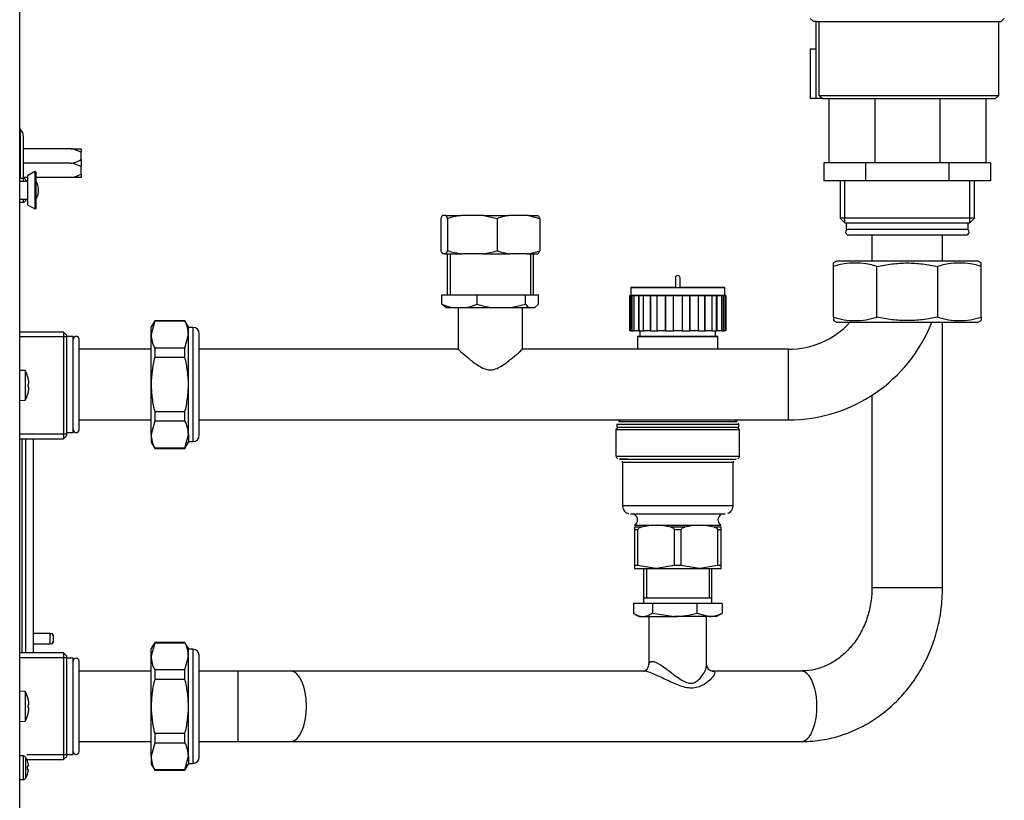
# Model space of a CAD drawing. Header units: millimetres. Extents: x 490 to 1310, y 147 to 543.
# Tile 5 of 30: x 668 to 730, y 196 to 245. Entities that reach past the tile are written whole.
import ezdxf

# ---------------------------------------------------------------- set-up
doc = ezdxf.new("R2010")
doc.units = ezdxf.units.MM
doc.layers.add('FactualArea', color=7, linetype='Continuous')

msp = doc.modelspace()

# ---------------------------------------------------------------- linework, layer by layer
at = {"layer": 'FactualArea', "color": 7, "linetype": 'Continuous'}
for p, q in [((668.117, 151.1), (668.117, 317.479)), ((717.407, 245), (717.607, 244.8)), ((729.307, 244.8), (729.507, 245)), ((717.757, 244.8), (717.607, 244.8)), ((717.757, 244.844), (717.757, 240)), ((717.803, 244.8), (717.757, 244.844)), ((717.803, 244.8), (729.307, 244.8)), ((717.958, 240.2), (717.958, 244.8)), ((729.157, 240.2), (729.157, 244.8)), ((717.407, 243.091), (717.407, 240)), ((717.757, 243.091), (717.407, 243.091)), ((717.958, 240.2), (729.157, 240.2)), ((718.166, 240), (717.958, 240.2)), ((728.957, 240), (729.157, 240.2)), ((717.757, 240), (717.407, 240)), ((718.166, 240), (717.757, 240)), ((718.166, 240), (728.957, 240)), ((718.557, 240), (718.557, 236)), ((721.428, 240), (721.428, 236)), ((725.487, 240), (725.487, 236)), ((728.357, 240), (728.357, 236)), ((668.152, 238.109), (668.117, 238.144)), ((668.152, 238.109), (668.152, 235.03)), ((668.357, 235.027), (668.357, 237.614)), ((671.304, 236.88), (668.357, 236.88)), ((671.304, 236.88), (671.477, 236.88)), ((671.477, 236.88), (671.477, 236.853)), ((671.477, 236.88), (671.957, 236.88)), ((671.957, 236.663), (671.477, 236.853)), ((671.957, 236.88), (671.957, 236.663)), ((671.957, 236.197), (671.957, 236.663)), ((671.304, 235.98), (668.357, 235.98)), ((671.477, 235.953), (671.304, 235.98)), ((671.477, 236.007), (671.477, 235.953)), ((671.957, 235.763), (671.477, 235.953)), ((671.957, 236.197), (671.957, 235.763)), ((671.957, 235.297), (671.957, 235.763)), ((718.557, 236), (718.261, 236)), ((718.261, 236), (718.261, 234.88)), ((721.428, 236), (718.557, 236)), ((720.859, 236), (720.629, 236)), ((721.028, 236), (720.859, 236)), ((720.859, 236), (720.859, 234.88)), ((725.487, 236), (721.428, 236)), ((728.357, 236), (725.487, 236)), ((726.055, 236), (725.887, 236)), ((726.285, 236), (726.055, 236)), ((726.055, 236), (726.055, 234.88)), ((728.653, 236), (728.357, 236)), ((728.653, 236), (728.653, 234.88)), ((669.057, 235.455), (668.597, 235.19)), ((668.597, 235.19), (668.597, 233.39)), ((669.057, 235.455), (669.057, 233.124)), ((669.117, 235.42), (669.117, 233.159)), ((671.957, 235.297), (671.957, 235.08)), ((668.326, 235.03), (668.117, 235.03)), ((668.597, 234.84), (668.117, 234.84)), ((668.326, 235.03), (668.326, 234.84)), ((668.597, 235.08), (668.357, 235.08)), ((668.497, 234.84), (668.497, 234.934)), ((671.304, 235.08), (669.117, 235.08)), ((671.304, 235.08), (671.477, 235.107)), ((671.477, 235.08), (671.304, 235.08)), ((671.477, 235.107), (671.477, 235.08)), ((671.957, 235.08), (671.477, 235.08)), ((720.859, 234.88), (718.261, 234.88)), ((719.266, 234.88), (719.266, 232.56)), ((719.562, 232.264), (719.562, 234.88)), ((726.055, 234.88), (720.859, 234.88)), ((728.653, 234.88), (726.055, 234.88)), ((727.352, 232.264), (727.352, 234.88)), ((727.648, 232.56), (727.648, 234.88)), ((668.117, 233.74), (668.597, 233.74)), ((668.117, 233.55), (668.326, 233.55)), ((668.326, 233.74), (668.326, 233.55)), ((668.497, 233.646), (668.497, 233.74)), ((668.597, 233.39), (669.057, 233.124)), ((694.682, 232.72), (694.481, 232.72)), ((694.682, 232.72), (695.627, 232.72)), ((697.062, 232.72), (695.627, 232.72)), ((697.062, 232.72), (698.604, 232.72)), ((697.062, 232.72), (697.891, 232.52)), ((699.837, 232.72), (698.604, 232.72)), ((699.837, 232.72), (700.433, 232.72)), ((699.837, 232.72), (700.55, 232.52)), ((694.365, 232.52), (694.365, 230.52)), ((694.799, 232.52), (694.799, 230.52)), ((697.891, 232.52), (697.891, 230.52)), ((700.55, 232.52), (700.55, 230.52)), ((727.648, 232.56), (719.266, 232.56)), ((719.266, 232.56), (719.566, 232.26)), ((719.566, 232.26), (727.348, 232.26)), ((719.657, 232.26), (719.657, 231.86)), ((727.257, 231.86), (727.257, 232.26)), ((727.348, 232.26), (727.648, 232.56)), ((719.657, 231.86), (727.257, 231.86)), ((727.127, 231.5), (719.787, 231.5)), ((721.257, 231.5), (721.257, 229.86)), ((725.657, 229.86), (725.657, 231.5)), ((694.67, 230.32), (694.493, 230.32)), ((694.67, 230.32), (695.713, 230.32)), ((694.767, 230.32), (694.767, 227.78)), ((694.947, 230.32), (694.947, 227.78)), ((696.976, 230.32), (695.713, 230.32)), ((696.976, 230.32), (698.677, 230.32)), ((699.763, 230.32), (698.677, 230.32)), ((699.763, 230.32), (700.421, 230.32)), ((699.967, 230.32), (699.967, 227.78)), ((700.147, 227.78), (700.147, 230.32)), ((719.037, 229.86), (718.857, 229.756)), ((718.857, 229.537), (718.857, 229.756)), ((727.877, 229.86), (719.037, 229.86)), ((728.057, 229.756), (727.877, 229.86)), ((728.057, 229.537), (728.057, 229.756)), ((718.857, 226.382), (718.857, 229.537)), ((721.552, 226.382), (721.552, 229.537)), ((725.363, 226.382), (725.363, 229.537)), ((728.057, 226.382), (728.057, 229.537)), ((708.996, 228.817), (708.996, 228.22)), ((709.296, 228.22), (709.296, 228.817)), ((694.443, 227.78), (696.639, 227.78)), ((694.443, 227.18), (694.443, 227.78)), ((696.639, 227.78), (699.653, 227.78)), ((696.639, 227.18), (696.639, 227.78)), ((699.653, 227.78), (700.472, 227.78)), ((699.653, 227.18), (699.653, 227.78)), ((700.472, 227.18), (700.472, 227.78)), ((706.216, 228.22), (706.216, 227.72)), ((708.993, 228.22), (708.246, 228.22)), ((708.246, 228.22), (708.246, 228.22)), ((708.996, 228.22), (709.296, 228.22)), ((710.046, 228.22), (709.299, 228.22)), ((710.046, 228.22), (710.046, 228.22)), ((712.076, 227.72), (712.076, 228.22)), ((694.688, 226.98), (694.443, 227.18)), ((698.75, 226.98), (699.653, 227.18)), ((700.226, 226.98), (700.472, 227.18)), ((706.252, 227.72), (706.157, 227.72)), ((706.157, 227.72), (706.216, 227.72)), ((706.157, 227.72), (706.157, 225.52)), ((706.206, 227.72), (706.157, 227.72)), ((706.157, 225.52), (706.157, 227.72)), ((706.157, 227.72), (706.206, 227.72)), ((706.206, 227.72), (706.206, 227.72)), ((706.252, 227.72), (706.252, 225.52)), ((706.298, 227.72), (706.252, 227.72)), ((706.298, 225.52), (706.298, 227.72)), ((706.469, 227.72), (706.298, 227.72)), ((706.696, 227.72), (706.423, 227.72)), ((706.423, 225.52), (706.423, 227.72)), ((706.423, 227.72), (706.469, 227.72)), ((706.696, 227.72), (706.696, 225.52)), ((706.733, 227.72), (706.696, 227.72)), ((706.733, 225.52), (706.733, 227.72)), ((707.055, 227.72), (706.733, 227.72)), ((707.435, 227.72), (707.017, 227.72)), ((707.017, 225.52), (707.017, 227.72)), ((707.017, 227.72), (707.055, 227.72)), ((707.435, 227.72), (707.435, 225.52)), ((707.46, 227.72), (707.435, 227.72)), ((707.46, 225.52), (707.46, 227.72)), ((707.893, 227.72), (707.46, 227.72)), ((708.381, 227.72), (707.868, 227.72)), ((707.868, 225.52), (707.868, 227.72)), ((707.868, 227.72), (707.893, 227.72)), ((708.381, 227.72), (708.381, 225.52)), ((708.39, 227.72), (708.381, 227.72)), ((708.39, 225.52), (708.39, 227.72)), ((708.882, 227.72), (708.39, 227.72)), ((709.419, 227.72), (708.873, 227.72)), ((708.873, 225.52), (708.873, 227.72)), ((708.873, 227.72), (708.882, 227.72)), ((709.411, 227.72), (709.419, 227.72)), ((709.903, 227.72), (709.411, 227.72)), ((709.419, 227.72), (709.419, 225.52)), ((709.903, 225.52), (709.903, 227.72)), ((709.912, 227.72), (709.903, 227.72)), ((710.425, 227.72), (709.912, 227.72)), ((709.912, 225.52), (709.912, 227.72)), ((710.4, 227.72), (710.425, 227.72)), ((710.833, 227.72), (710.4, 227.72)), ((710.425, 227.72), (710.425, 225.52)), ((710.833, 225.52), (710.833, 227.72)), ((710.858, 227.72), (710.833, 227.72)), ((711.276, 227.72), (710.858, 227.72)), ((710.858, 225.52), (710.858, 227.72)), ((711.238, 227.72), (711.276, 227.72)), ((711.559, 227.72), (711.238, 227.72)), ((711.276, 227.72), (711.276, 225.52)), ((711.559, 225.52), (711.559, 227.72)), ((711.597, 227.72), (711.559, 227.72)), ((711.87, 227.72), (711.597, 227.72)), ((711.597, 225.52), (711.597, 227.72)), ((711.824, 227.72), (711.87, 227.72)), ((711.995, 227.72), (711.824, 227.72)), ((711.87, 227.72), (711.87, 225.52)), ((711.995, 225.52), (711.995, 227.72)), ((712.041, 227.72), (711.995, 227.72)), ((712.136, 227.72), (712.041, 227.72)), ((712.041, 225.52), (712.041, 227.72)), ((712.076, 227.72), (712.136, 227.72)), ((712.086, 227.72), (712.136, 227.72)), ((712.136, 227.72), (712.086, 227.72)), ((712.086, 227.72), (712.086, 227.72)), ((712.136, 227.72), (712.136, 225.52)), ((712.136, 225.52), (712.136, 227.72)), ((694.686, 226.98), (695.101, 226.98)), ((695.101, 226.98), (695.981, 226.98)), ((695.457, 226.98), (695.457, 224.38)), ((695.981, 226.98), (697.542, 226.98)), ((697.542, 226.98), (698.75, 226.98)), ((698.75, 226.98), (699.899, 226.98)), ((699.457, 224.366), (699.457, 226.98)), ((699.899, 226.98), (700.226, 226.98)), ((676.537, 226.16), (676.317, 225.78)), ((676.537, 226.146), (676.317, 225.297)), ((676.537, 226.146), (676.537, 226.16)), ((678.418, 226.16), (676.537, 226.16)), ((676.537, 226.146), (678.418, 226.146)), ((678.418, 226.146), (678.418, 226.16)), ((678.637, 225.78), (678.418, 226.16)), ((718.857, 226.382), (718.857, 226.164)), ((718.857, 226.164), (719.037, 226.06)), ((719.037, 226.06), (727.877, 226.06)), ((725.657, 209.52), (725.657, 226.06)), ((727.877, 226.06), (728.057, 226.164)), ((728.057, 226.382), (728.057, 226.164)), ((670.857, 225.445), (668.117, 225.445)), ((670.857, 225.445), (670.857, 218.795)), ((671.057, 225.245), (670.857, 225.445)), ((676.317, 225.297), (676.317, 225.78)), ((678.637, 225.297), (678.637, 225.78)), ((678.917, 225.74), (678.637, 225.74)), ((678.917, 225.74), (678.917, 218.62)), ((679.317, 219.02), (679.317, 225.34)), ((706.252, 225.52), (706.157, 225.52)), ((706.157, 225.52), (706.157, 225.52)), ((706.252, 225.52), (706.298, 225.52)), ((706.298, 225.52), (706.423, 225.52)), ((706.696, 225.52), (706.423, 225.52)), ((706.696, 225.52), (706.733, 225.52)), ((706.733, 225.52), (707.055, 225.52)), ((706.786, 225.52), (706.786, 225.18)), ((707.435, 225.52), (707.017, 225.52)), ((707.435, 225.52), (707.46, 225.52)), ((707.46, 225.52), (707.893, 225.52)), ((708.381, 225.52), (707.868, 225.52)), ((708.381, 225.52), (708.39, 225.52)), ((708.39, 225.52), (708.882, 225.52)), ((709.419, 225.52), (708.873, 225.52)), ((709.411, 225.52), (709.903, 225.52)), ((709.903, 225.52), (709.912, 225.52)), ((710.425, 225.52), (709.912, 225.52)), ((710.425, 225.52), (710.833, 225.52)), ((710.833, 225.52), (710.858, 225.52)), ((711.276, 225.52), (710.858, 225.52)), ((711.276, 225.52), (711.559, 225.52)), ((711.506, 225.18), (711.506, 225.52)), ((711.559, 225.52), (711.597, 225.52)), ((711.87, 225.52), (711.597, 225.52)), ((711.87, 225.52), (711.995, 225.52)), ((711.995, 225.52), (712.041, 225.52)), ((712.136, 225.52), (712.041, 225.52)), ((712.136, 225.52), (712.136, 225.52)), ((671.057, 225.149), (668.117, 225.149)), ((671.057, 218.995), (671.057, 225.245)), ((671.457, 225.18), (671.057, 225.18)), ((671.457, 219.18), (671.457, 225.18)), ((671.817, 219.36), (671.817, 225)), ((676.317, 222.18), (676.317, 225.297)), ((678.418, 224.449), (678.637, 225.297)), ((678.637, 222.18), (678.637, 225.297)), ((706.646, 225.18), (706.646, 224.38)), ((711.646, 224.38), (711.646, 225.18)), ((676.317, 224.38), (671.817, 224.38)), ((678.418, 224.449), (676.537, 224.449)), ((676.537, 224.449), (676.537, 223.877)), ((678.418, 223.877), (678.418, 224.449)), ((695.457, 224.38), (679.317, 224.38)), ((716.057, 224.38), (699.442, 224.38)), ((716.057, 219.98), (716.057, 224.38)), ((676.537, 223.877), (678.418, 223.877)), ((668.457, 223.044), (668.117, 223.061)), ((668.457, 223.044), (668.457, 221.196)), ((668.644, 222.587), (668.646, 222.589)), ((668.685, 222.22), (668.685, 222.386)), ((668.685, 222.22), (668.644, 222.22)), ((668.685, 222.02), (668.644, 222.02)), ((668.644, 221.652), (668.646, 221.651)), ((668.685, 221.853), (668.685, 222.02)), ((676.317, 219.062), (676.317, 222.18)), ((678.637, 219.062), (678.637, 222.18)), ((668.117, 221.178), (668.457, 221.196)), ((721.257, 221.51), (721.257, 209.52)), ((678.418, 220.483), (676.537, 220.483)), ((676.537, 220.483), (676.537, 219.911)), ((678.418, 219.911), (678.418, 220.483)), ((671.817, 219.98), (676.317, 219.98)), ((676.537, 219.911), (676.317, 219.062)), ((676.537, 219.911), (678.418, 219.911)), ((679.317, 219.98), (716.057, 219.98)), ((705.624, 219.98), (705.446, 219.877)), ((712.846, 219.877), (712.669, 219.98)), ((671.057, 219.18), (671.457, 219.18)), ((705.436, 219.52), (705.296, 219.38)), ((705.296, 219.38), (705.296, 217.72)), ((705.346, 219.704), (705.346, 219.52)), ((705.349, 219.721), (705.35, 219.704)), ((712.997, 219.38), (712.856, 219.52)), ((712.946, 219.52), (712.946, 219.704)), ((712.997, 217.72), (712.997, 219.38)), ((671.057, 219.091), (668.117, 219.091)), ((668.117, 218.795), (670.857, 218.795)), ((668.257, 218.795), (668.257, 205.445)), ((668.507, 205.445), (668.507, 218.795)), ((668.957, 218.795), (668.957, 205.445)), ((670.857, 218.795), (671.057, 218.995)), ((676.317, 219.062), (676.317, 218.58)), ((676.317, 218.58), (676.537, 218.2)), ((678.418, 218.213), (678.637, 219.062)), ((678.418, 218.2), (678.637, 218.58)), ((678.637, 219.062), (678.637, 218.58)), ((678.637, 218.62), (678.917, 218.62)), ((676.537, 218.213), (676.537, 218.2)), ((678.418, 218.213), (676.537, 218.213)), ((676.537, 218.2), (678.418, 218.2)), ((678.418, 218.213), (678.418, 218.2)), ((705.696, 217.32), (705.696, 214.62)), ((712.596, 214.62), (712.596, 217.32)), ((706.456, 213.41), (706.446, 213.404)), ((706.88, 213.289), (706.446, 213.289)), ((706.446, 213.289), (706.446, 213.116)), ((706.664, 213.116), (706.446, 213.116)), ((706.446, 213.116), (706.446, 210.893)), ((706.664, 210.893), (706.664, 213.116)), ((709.58, 213.289), (708.713, 213.289)), ((709.364, 213.116), (708.929, 213.116)), ((708.929, 213.116), (708.929, 210.893)), ((709.364, 210.893), (709.364, 213.116)), ((711.846, 213.289), (711.413, 213.289)), ((711.846, 213.116), (711.629, 213.116)), ((711.629, 213.116), (711.629, 210.893)), ((711.846, 213.404), (711.837, 213.41)), ((711.846, 213.116), (711.846, 213.289)), ((711.846, 210.893), (711.846, 213.116)), ((706.664, 210.893), (706.446, 210.893)), ((706.446, 210.893), (706.446, 210.72)), ((706.446, 210.72), (706.446, 210.72)), ((707.775, 210.72), (706.664, 210.893)), ((707.016, 210.72), (707.016, 208.52)), ((707.196, 210.72), (707.196, 208.88)), ((707.775, 210.72), (707.818, 210.72)), ((708.929, 210.893), (707.818, 210.72)), ((709.364, 210.893), (708.929, 210.893)), ((710.475, 210.72), (709.364, 210.893)), ((710.475, 210.72), (710.518, 210.72)), ((711.629, 210.893), (710.518, 210.72)), ((711.096, 210.72), (711.096, 208.88)), ((711.276, 208.52), (711.276, 210.72)), ((711.846, 210.893), (711.629, 210.893)), ((711.846, 210.72), (711.846, 210.893)), ((711.846, 210.72), (711.846, 210.72)), ((711.846, 210.72), (711.846, 210.72)), ((721.257, 209.52), (725.657, 209.52)), ((707.016, 208.88), (711.276, 208.88)), ((707.572, 208.52), (706.384, 208.52)), ((706.384, 208.52), (706.384, 207.934)), ((710.334, 208.52), (707.572, 208.52)), ((707.572, 208.52), (707.572, 207.934)), ((711.909, 208.52), (710.334, 208.52)), ((710.334, 208.52), (710.334, 207.934)), ((711.909, 208.52), (711.909, 207.934)), ((706.49, 207.868), (706.746, 207.72)), ((706.746, 207.72), (706.978, 207.72)), ((706.978, 207.72), (708.953, 207.72)), ((707.346, 207.72), (707.346, 204.699)), ((707.572, 207.934), (708.953, 207.72)), ((711.121, 207.72), (708.953, 207.72)), ((710.334, 207.934), (711.121, 207.72)), ((710.946, 204.693), (710.946, 207.72)), ((711.546, 207.72), (711.121, 207.72)), ((711.546, 207.72), (711.803, 207.868)), ((669.997, 206.66), (668.957, 206.66)), ((669.997, 206.66), (669.997, 206.02)), ((670.194, 206.584), (670.194, 206.095)), ((668.957, 206.02), (669.997, 206.02)), ((676.537, 206.1), (676.317, 205.72)), ((676.537, 206.086), (676.317, 205.237)), ((676.317, 205.237), (676.317, 205.72)), ((676.537, 206.086), (676.537, 206.1)), ((678.418, 206.1), (676.537, 206.1)), ((676.537, 206.086), (678.418, 206.086)), ((678.418, 206.086), (678.418, 206.1)), ((678.637, 205.72), (678.418, 206.1)), ((678.637, 205.237), (678.637, 205.72)), ((678.917, 205.68), (678.637, 205.68)), ((678.917, 205.68), (678.917, 198.56)), ((670.857, 205.445), (668.117, 205.445)), ((671.057, 205.149), (668.117, 205.149)), ((670.857, 205.445), (670.857, 198.795)), ((671.057, 205.245), (670.857, 205.445)), ((671.057, 198.995), (671.057, 205.245)), ((671.457, 205.12), (671.057, 205.12)), ((671.457, 199.12), (671.457, 205.12)), ((676.317, 202.12), (676.317, 205.237)), ((678.418, 204.389), (678.637, 205.237)), ((678.637, 202.12), (678.637, 205.237)), ((679.317, 198.96), (679.317, 205.28)), ((671.817, 199.3), (671.817, 204.94)), ((676.317, 204.32), (671.817, 204.32)), ((678.418, 204.389), (676.537, 204.389)), ((676.537, 204.389), (676.537, 203.817)), ((676.537, 203.817), (678.418, 203.817)), ((678.418, 203.817), (678.418, 204.389)), ((681.71, 204.32), (679.317, 204.32)), ((681.71, 204.32), (681.71, 199.92)), ((685.02, 204.32), (681.71, 204.32)), ((707.013, 204.32), (685.02, 204.32)), ((716.838, 204.32), (711.281, 204.32)), ((668.457, 203.044), (668.117, 203.061)), ((668.457, 203.044), (668.457, 201.196)), ((668.644, 202.587), (668.646, 202.589)), ((668.685, 202.22), (668.644, 202.22)), ((668.685, 202.02), (668.644, 202.02)), ((668.685, 202.22), (668.685, 202.386)), ((668.685, 201.853), (668.685, 202.02)), ((676.317, 199.002), (676.317, 202.12)), ((678.637, 199.002), (678.637, 202.12)), ((668.644, 201.652), (668.646, 201.651)), ((668.117, 201.178), (668.457, 201.196)), ((678.418, 200.423), (676.537, 200.423)), ((676.537, 200.423), (676.537, 199.851)), ((678.418, 199.851), (678.418, 200.423)), ((671.817, 199.92), (676.317, 199.92)), ((676.537, 199.851), (676.317, 199.002)), ((676.537, 199.851), (678.418, 199.851)), ((679.317, 199.92), (681.71, 199.92)), ((681.71, 199.92), (685.02, 199.92)), ((685.02, 199.92), (716.838, 199.92)), ((668.326, 199.03), (668.117, 199.03)), ((668.326, 199.03), (668.326, 197.55)), ((668.497, 197.646), (668.497, 198.934)), ((671.057, 199.091), (668.57, 199.091)), ((670.857, 198.795), (671.057, 198.995)), ((671.057, 199.12), (671.457, 199.12)), ((676.317, 199.002), (676.317, 198.52)), ((678.418, 198.153), (678.637, 199.002)), ((678.637, 199.002), (678.637, 198.52)), ((668.57, 198.795), (670.857, 198.795)), ((668.604, 198.698), (668.607, 198.7)), ((668.65, 198.39), (668.61, 198.39)), ((668.65, 198.53), (668.65, 198.39)), ((676.317, 198.52), (676.537, 198.14)), ((678.418, 198.14), (678.637, 198.52)), ((678.637, 198.56), (678.917, 198.56)), ((668.65, 198.19), (668.61, 198.19)), ((668.61, 197.899), (668.613, 197.897)), ((668.65, 198.19), (668.65, 198.05)), ((678.418, 198.153), (676.537, 198.153)), ((676.537, 198.153), (676.537, 198.14)), ((676.537, 198.14), (678.418, 198.14)), ((678.418, 198.153), (678.418, 198.14)), ((668.117, 197.55), (668.326, 197.55))]:
    msp.add_line(p, q, dxfattribs=at)
for centre, radius, start, end in [((667.657, 237.614), 0.7, 0, 45), ((671.304, 236.309), 0.57, 72.32562, 90.04546), ((671.304, 236.55), 0.57, 269.95434, 287.67458), ((670.579, 238.978), 3.104, 286.81885, 296.35713), ((669.077, 235.42), 0.04, 0, 120), ((670.579, 238.078), 3.104, 286.81896, 296.35702), ((668.326, 234.83), 0.2, 31.28067, 90), ((667.437, 234.29), 1.24, 26.3305, 31.28067), ((668.195, 234.29), 1.1, 326.95227, 33.04773), ((668.326, 233.75), 0.2, 270, 328.71933), ((667.437, 234.29), 1.24, 328.71933, 333.6695), ((669.077, 233.159), 0.04, 240, 0), ((695.147, 232.199), 0.845, 141.9577, 157.69292), ((694.016, 232.199), 0.846, 22.31188, 38.0375), ((696.613, 226.818), 5.984, 99.47909, 107.6511), ((699.474, 228.25), 4.554, 101.01514, 110.33866), ((699.768, 232.199), 0.845, 22.30708, 38.0423), ((719.787, 231.68), 0.18, 90, 270), ((727.127, 231.68), 0.18, 270, 90), ((695.021, 230.8), 0.713, 203.09898, 222.27651), ((694.142, 230.8), 0.714, 317.73195, 336.89255), ((696.573, 236.443), 6.183, 253.32524, 262.01071), ((696.117, 236.441), 6.181, 277.98769, 286.67636), ((699.434, 234.941), 4.683, 250.76181, 260.70296), ((699.007, 234.939), 4.681, 279.29507, 289.24015), ((699.894, 230.8), 0.713, 317.72349, 336.90102), ((720.204, 225.475), 4.279, 71.64905, 108.35095), ((726.71, 225.475), 4.279, 71.64905, 108.35095), ((709.146, 228.82), 0.15, 359.80389, 180.19611), ((695.738, 230.26), 3.342, 247.19017, 259.0047), ((695.343, 230.261), 3.343, 280.99684, 292.80828), ((698.366, 232.84), 5.917, 253.033, 262.00126), ((700.319, 227.746), 0.874, 220.36983, 241.23558), ((676.759, 225.265), 1.878, 1.00109, 27.9905), ((716.057, 229.58), 5.2, 270, 317.39633), ((716.057, 229.58), 9.6, 270, 338.48981), ((720.204, 230.444), 4.279, 251.64905, 288.35095), ((726.71, 230.444), 4.279, 251.64905, 288.35095), ((678.917, 225.34), 0.4, 0, 90), ((671.637, 225), 0.18, 0, 180), ((678.195, 225.33), 1.878, 181.00109, 207.9905), ((666.875, 222.12), 1.832, 14.82977, 30.28562), ((666.875, 222.12), 1.829, 8.37532, 14.8121), ((666.875, 222.12), 1.832, 329.71438, 345.17023), ((666.642, 222.12), 2.004, 357.13963, 2.86037), ((666.875, 222.12), 1.829, 345.1879, 351.62468), ((676.759, 219.029), 1.878, 1.00109, 27.9905), ((671.637, 219.36), 0.18, 180, 0), ((712.828, 219.72), 0.117, 350.49999, 28.67882), ((678.195, 219.095), 1.878, 181.00109, 207.9905), ((678.917, 219.02), 0.4, 270, 0), ((705.479, 217.708), 0.18, 177.3486, 238.1712), ((705.579, 217.339), 0.117, 353.95491, 35.73894), ((712.709, 217.338), 0.11, 149.88876, 188.33338), ((712.802, 217.718), 0.195, 298.5444, 1.53122), ((706.272, 213.738), 0.375, 299.63039, 61.06661), ((712.022, 213.74), 0.375, 119.38221, 236.51682), ((707.796, 209.695), 3.709, 75.69201, 104.30699), ((710.496, 209.695), 3.709, 75.69301, 104.30799), ((707.019, 208.762), 1.043, 232.54232, 267.75766), ((706.928, 208.788), 1.069, 272.67541, 307.0246), ((708.908, 212.565), 4.846, 270.5307, 287.11383), ((711.082, 209.416), 1.697, 271.31512, 299.14476), ((711.265, 208.788), 1.069, 299.61769, 307.0246), ((670.097, 206.56), 0.1, 14.149, 180), ((669.224, 206.34), 1, 345.851, 14.149), ((670.097, 206.12), 0.1, 180, 345.851), ((676.759, 205.205), 1.878, 1.00109, 27.9905), ((678.917, 205.28), 0.4, 0, 90), ((671.637, 204.94), 0.18, 0, 180), ((678.195, 205.27), 1.878, 181.00109, 207.9905), ((706.943, 204.715), 0.4, 278.60243, 356.67009), ((711.351, 204.72), 0.405, 182.94794, 260.55125), ((666.875, 202.12), 1.832, 14.82977, 30.28562), ((666.875, 202.12), 1.829, 8.37532, 14.8121), ((666.642, 202.12), 2.004, 357.13963, 2.86037), ((666.875, 202.12), 1.832, 329.71438, 345.17023), ((666.875, 202.12), 1.829, 345.1879, 351.62468), ((676.759, 198.969), 1.878, 1.00109, 27.9905), ((668.326, 198.83), 0.2, 31.28067, 90), ((667.437, 198.29), 1.24, 19.30794, 31.28067), ((671.637, 199.3), 0.18, 180, 0), ((678.195, 199.035), 1.878, 181.00109, 207.9905), ((678.917, 198.96), 0.4, 270, 0), ((667.437, 198.29), 1.236, 11.19688, 19.28592), ((667.265, 198.29), 1.349, 355.7483, 4.2517), ((667.437, 198.29), 1.24, 328.71933, 341.54171), ((667.437, 198.29), 1.236, 341.55929, 348.80312), ((668.326, 197.75), 0.2, 270, 328.71933)]:
    msp.add_arc(centre, radius, start, end, dxfattribs=at)
for centre, major_axis, ratio, start_param, end_param in [((709.146, 228.22), (-2.93, 0), 0.000015, -1.258581, 4.400174), ((709.146, 227.72), (2.93, 0), 0.000015, 3.141593, 6.283185), ((709.146, 225.18), (2.36, 0), 0.000015, 3.141593, 6.283185), ((709.146, 219.877), (3.7, 0), 0.000015, 3.145092, 6.280286), ((709.146, 219.38), (3.851, 0), 0.000015, 3.141578, 6.283185), ((709.146, 219.704), (3.8, 0), 0.000015, 3.141501, 6.283185), ((709.146, 219.52), (3.8, 0), 0.000015, 3.141593, 6.283185), ((709.146, 217.52), (-3.65, 0), 0.000015, -0.556949, 3.268153), ((709.146, 217.72), (-3.851, 0), 0.000015, 0, 3.141593), ((709.146, 214.12), (-2.95, 0), 0.000015, -0.004573, 3.139935), ((709.146, 214.12), (-2.88, 0), 0.000015, 0.000332, 3.1478), ((709.146, 213.41), (-2.69, 0), 0.000015, -0.000026, 3.141619), ((709.146, 210.72), (2.7, 0), 0.000015, 3.141619, 6.283159), ((685.02, 202.12), (0, 2.2), 0.447214, 3.141593, 6.283185), ((716.838, 202.12), (0, -2.2), 0.447214, 0, 3.141593)]:
    msp.add_ellipse(centre, major_axis=major_axis, ratio=ratio, start_param=start_param, end_param=end_param, dxfattribs=at)
msp.add_ellipse((709.146, 225.18), major_axis=(-2.5, 0), ratio=0.000015, dxfattribs=at)
for points, knots in [([(721.552, 229.537), (721.865, 229.606), (722.184, 229.662), (722.82, 229.737), (723.138, 229.756), (723.776, 229.756), (724.095, 229.737), (724.573, 229.68), (724.733, 229.657), (725.05, 229.602), (725.207, 229.571), (725.363, 229.537)], [0, 0, 0, 0, 0.25, 0.25, 0.5, 0.5, 0.75, 0.75, 0.875, 0.875, 1, 1, 1, 1]), ([(725.363, 226.382), (725.207, 226.348), (725.05, 226.317), (724.733, 226.263), (724.573, 226.239), (724.095, 226.183), (723.776, 226.164), (723.138, 226.164), (722.82, 226.183), (722.184, 226.258), (721.865, 226.313), (721.552, 226.382)], [0, 0, 0, 0, 0.125, 0.125, 0.25, 0.25, 0.5, 0.5, 0.75, 0.75, 1, 1, 1, 1]), ([(695.457, 224.38), (695.457, 224.38), (695.522, 224.32), (695.742, 224.124), (695.895, 223.988), (696.25, 223.692), (696.451, 223.53), (696.793, 223.309), (696.913, 223.239), (697.176, 223.131), (697.318, 223.096), (697.606, 223.097), (697.748, 223.134), (698.007, 223.242), (698.128, 223.312), (698.467, 223.533), (698.667, 223.695), (699.02, 223.989), (699.171, 224.123), (699.392, 224.32), (699.457, 224.379), (699.457, 224.38), (699.457, 224.38), (699.457, 224.38)], [0, 0, 0, 0, 0.0625, 0.0625, 0.125, 0.125, 0.1875, 0.1875, 0.21875, 0.21875, 0.25, 0.25, 0.28125, 0.28125, 0.3125, 0.3125, 0.375, 0.375, 0.4375, 0.4375, 0.5, 0.5, 0.5003149, 0.5003149, 0.5003149, 0.5003149]), ([(676.537, 223.877), (676.502, 223.737), (676.471, 223.597), (676.417, 223.315), (676.394, 223.174), (676.337, 222.75), (676.317, 222.465), (676.317, 222.18)], [0, 0, 0, 0, 0.25, 0.25, 0.5, 0.5, 1, 1, 1, 1]), ([(678.637, 222.18), (678.637, 222.465), (678.617, 222.75), (678.561, 223.174), (678.538, 223.315), (678.483, 223.597), (678.452, 223.737), (678.418, 223.877)], [0, 0, 0, 0, 0.5, 0.5, 0.75, 0.75, 1, 1, 1, 1]), ([(676.317, 222.18), (676.317, 222.037), (676.322, 221.894), (676.342, 221.607), (676.356, 221.463), (676.413, 221.038), (676.469, 220.758), (676.537, 220.483)], [0, 0, 0, 0, 0.25, 0.25, 0.5, 0.5, 1, 1, 1, 1]), ([(678.418, 220.483), (678.486, 220.758), (678.541, 221.038), (678.598, 221.463), (678.613, 221.607), (678.632, 221.894), (678.637, 222.037), (678.637, 222.18)], [0, 0, 0, 0, 0.5, 0.5, 0.75, 0.75, 1, 1, 1, 1]), ([(705.703, 214.623), (705.701, 214.604), (705.692, 214.532), (705.736, 214.408), (705.815, 214.288), (705.905, 214.208), (705.991, 214.161), (706.054, 214.138), (706.083, 214.133), (706.088, 214.132)], [0, 0, 0, 0, 0.078107, 0.336433, 0.54246, 0.715756, 0.861269, 0.978863, 1, 1, 1, 1]), ([(712.271, 214.159), (712.298, 214.167), (712.368, 214.189), (712.478, 214.284), (712.566, 214.425), (712.606, 214.557), (712.594, 214.621), (712.592, 214.629)], [0, 0, 0, 0, 0.128486, 0.381253, 0.667613, 0.961312, 1, 1, 1, 1]), ([(706.664, 213.116), (706.664, 213.143), (706.676, 213.169), (706.707, 213.208), (706.727, 213.224), (706.789, 213.262), (706.834, 213.278), (706.88, 213.289)], [0, 0, 0, 0, 0.25, 0.25, 0.5, 0.5, 1, 1, 1, 1]), ([(708.713, 213.289), (708.759, 213.278), (708.803, 213.262), (708.866, 213.224), (708.885, 213.208), (708.909, 213.179), (708.916, 213.167), (708.926, 213.143), (708.929, 213.129), (708.929, 213.116)], [0, 0, 0, 0, 0.5, 0.5, 0.75, 0.75, 0.875, 0.875, 1, 1, 1, 1]), ([(709.364, 213.116), (709.364, 213.143), (709.376, 213.168), (709.407, 213.208), (709.427, 213.224), (709.489, 213.262), (709.534, 213.278), (709.58, 213.289)], [0, 0, 0, 0, 0.25, 0.25, 0.5, 0.5, 1, 1, 1, 1]), ([(711.413, 213.289), (711.459, 213.278), (711.503, 213.263), (711.566, 213.224), (711.585, 213.208), (711.609, 213.179), (711.616, 213.167), (711.626, 213.143), (711.629, 213.129), (711.629, 213.116)], [0, 0, 0, 0, 0.5, 0.5, 0.75, 0.75, 0.875, 0.875, 1, 1, 1, 1]), ([(721.257, 209.52), (721.254, 209.359), (721.244, 208.931), (721.125, 208.149), (720.848, 207.277), (720.443, 206.473), (719.927, 205.771), (719.318, 205.189), (718.634, 204.743), (717.9, 204.445), (717.275, 204.331), (716.942, 204.322), (716.838, 204.32)], [0, 0, 0, 0, 0.051955, 0.162917, 0.273916, 0.385019, 0.496522, 0.608861, 0.722638, 0.838548, 0.957126, 1, 1, 1, 1]), ([(716.838, 199.92), (717.107, 199.926), (717.704, 199.944), (718.757, 200.12), (719.893, 200.482), (720.982, 201.01), (721.992, 201.691), (722.91, 202.514), (723.719, 203.465), (724.404, 204.526), (724.953, 205.683), (725.351, 206.903), (725.608, 208.215), (725.642, 209.031), (725.657, 209.52)], [0, 0, 0, 0, 0.052193, 0.137076, 0.22196, 0.306955, 0.392186, 0.477739, 0.563655, 0.649933, 0.736542, 0.823434, 0.910557, 1, 1, 1, 1]), ([(707.346, 204.701), (707.346, 204.715), (707.347, 204.73), (707.359, 204.854), (707.423, 204.923), (707.667, 204.916), (707.843, 204.841), (708.221, 204.613), (708.425, 204.463), (708.835, 204.15), (709.045, 203.982), (709.379, 203.76), (709.493, 203.691), (709.73, 203.59), (709.855, 203.558), (710.095, 203.567), (710.202, 203.606), (710.39, 203.718), (710.468, 203.788), (710.675, 204.011), (710.778, 204.178), (710.911, 204.472), (710.947, 204.605), (710.946, 204.71)], [0.2423058, 0.2423058, 0.2423058, 0.2423058, 0.25, 0.25, 0.3125, 0.3125, 0.375, 0.375, 0.4375, 0.4375, 0.5, 0.5, 0.53125, 0.53125, 0.5625, 0.5625, 0.59375, 0.59375, 0.625, 0.625, 0.6875, 0.6875, 0.7437544, 0.7437544, 0.7437544, 0.7437544]), ([(676.537, 203.817), (676.469, 203.541), (676.413, 203.262), (676.356, 202.836), (676.342, 202.692), (676.322, 202.405), (676.317, 202.262), (676.317, 202.12)], [0, 0, 0, 0, 0.5, 0.5, 0.75, 0.75, 1, 1, 1, 1]), ([(678.637, 202.12), (678.637, 202.262), (678.632, 202.405), (678.613, 202.692), (678.598, 202.836), (678.541, 203.262), (678.486, 203.541), (678.418, 203.817)], [0, 0, 0, 0, 0.25, 0.25, 0.5, 0.5, 1, 1, 1, 1]), ([(711.293, 204.32), (711.306, 204.32), (711.319, 204.319), (711.448, 204.306), (711.474, 204.231), (711.397, 204.025), (711.297, 203.897), (711.025, 203.64), (710.851, 203.51), (710.435, 203.308), (710.183, 203.241), (709.644, 203.269), (709.363, 203.357), (708.814, 203.582), (708.544, 203.716), (708.017, 203.97), (707.755, 204.094), (707.402, 204.231), (707.292, 204.268), (707.121, 204.31), (707.054, 204.32), (707, 204.32)], [0.1813682, 0.1813682, 0.1813682, 0.1813682, 0.1875, 0.1875, 0.25, 0.25, 0.3125, 0.3125, 0.375, 0.375, 0.4375, 0.4375, 0.5, 0.5, 0.5625, 0.5625, 0.625, 0.625, 0.65625, 0.65625, 0.6813395, 0.6813395, 0.6813395, 0.6813395]), ([(676.317, 202.12), (676.317, 201.834), (676.337, 201.55), (676.394, 201.126), (676.417, 200.985), (676.471, 200.703), (676.502, 200.562), (676.537, 200.423)], [0, 0, 0, 0, 0.5, 0.5, 0.75, 0.75, 1, 1, 1, 1]), ([(678.418, 200.423), (678.452, 200.562), (678.483, 200.703), (678.538, 200.985), (678.561, 201.126), (678.617, 201.55), (678.637, 201.834), (678.637, 202.12)], [0, 0, 0, 0, 0.25, 0.25, 0.5, 0.5, 1, 1, 1, 1])]:
    msp.add_open_spline(points, degree=3, knots=knots, dxfattribs=at)
for points, weights, knots in [([(712.596, 217.32), (712.598, 217.32), (711.393, 217.32), (709.146, 217.32), (706.899, 217.32), (705.695, 217.32), (705.696, 217.32)], [0.884604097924, 0.854438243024, 1, 0.758851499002, 1, 0.854428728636, 0.884608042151], [0.1321271, 0.1321271, 0.1321271, 0.3333333, 0.3333333, 0.6666667, 0.6666667, 0.8678861, 0.8678861, 0.8678861]), ([(712.596, 214.62), (712.598, 214.62), (711.373, 214.62), (709.146, 214.62), (706.919, 214.62), (705.695, 214.62), (705.696, 214.62)], [0.888176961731, 0.854655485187, 1, 0.763789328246, 1, 0.854655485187, 0.888176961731], [0.1282276, 0.1282276, 0.1282276, 0.3333333, 0.3333333, 0.6666667, 0.6666667, 0.8717724, 0.8717724, 0.8717724])]:
    msp.add_rational_spline(points, weights, degree=2, knots=knots, dxfattribs=at)

doc.saveas('drawing.dxf')
